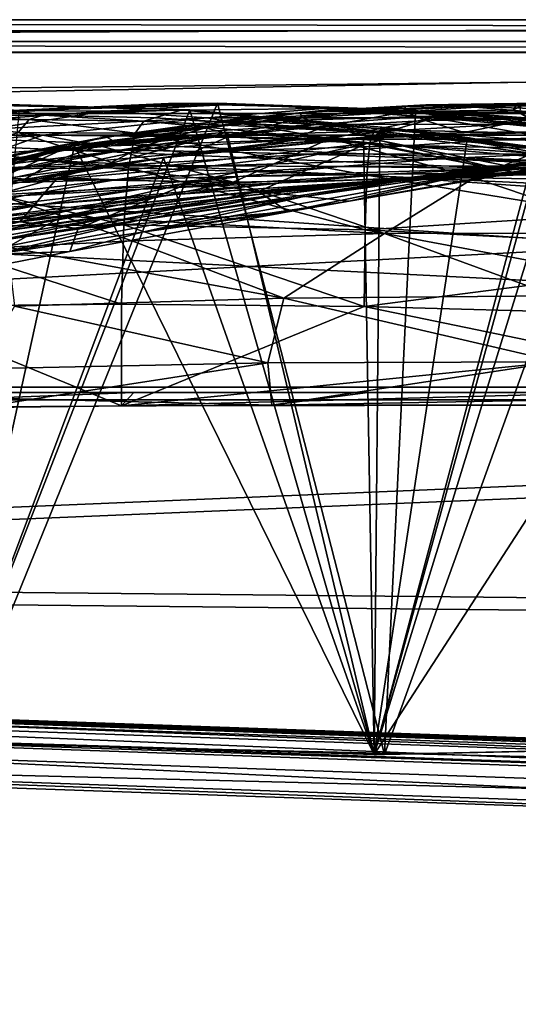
# Model space of a CAD drawing. Header units: metres. Extents: x 0 to 808, y -804 to 0.
# Tile 77 of 106: x 348 to 417, y -136 to 0. Entities that reach past the tile are written whole.
import ezdxf

# ---------------------------------------------------------------- set-up
doc = ezdxf.new("R2010")
doc.units = ezdxf.units.M

msp = doc.modelspace()

# ---------------------------------------------------------------- linework, layer by layer
at = {"layer": 'top0'}
for points in [[(743.104004, -37.838261, 2063.059814), (745.330872, -34.448139, 2063.059814), (34.402058, -4.519207, 2063.059814)], [(745.330872, -34.448139, 2063.059814), (748.720947, -32.221325, 2063.059814), (34.402058, -4.519207, 2063.059814)], [(34.402058, -4.519207, 2063.059814), (748.720947, -32.221325, 2063.059814), (788.402039, -4.519207, 2063.059814)], [(34.402058, -4.519207, 2063.059814), (64.544334, -51.518902, 2063.059814), (737.401917, -51.518902, 2063.059814)], [(743.104004, -37.838261, 2063.059814), (34.402058, -4.519207, 2063.059814), (737.401917, -51.518902, 2063.059814)], [(788.402039, -4.519207, 163.059708), (748.720947, -32.221325, 163.059708), (34.402058, -4.519207, 163.059708)], [(748.720947, -32.221325, 163.059708), (745.330872, -34.448139, 163.059708), (34.402058, -4.519207, 163.059708)], [(34.402058, -4.519207, 163.059708), (745.330872, -34.448139, 163.059708), (743.104004, -37.838261, 163.059708)], [(34.402058, -4.519207, 163.059708), (743.104004, -37.838261, 163.059708), (737.401917, -51.518902, 163.059708)], [(737.401917, -51.518902, 163.059708), (64.544334, -51.518902, 163.059708), (34.402058, -4.519207, 163.059708)], [(788.402039, -4.519207, 163.059708), (34.402058, -4.519207, 163.059708), (788.402039, -4.519207, 173.920044)], [(34.402058, -4.519207, 163.059708), (34.402058, -4.519207, 2063.059814), (788.402039, -4.519207, 173.920044)], [(788.402039, -4.519207, 173.920044), (34.402058, -4.519207, 2063.059814), (788.402039, -4.519207, 2051.920166)], [(34.402058, -4.519207, 2063.059814), (788.402039, -4.519207, 2063.059814), (788.402039, -4.519207, 2051.920166)], [(371.518127, -12.454998, 1608.189087), (341.645599, -11.577453, 1611.000122), (332.937073, -11.590517, 1608.211792)], [(337.510895, -99.686302, 1605.904907), (371.518127, -12.454998, 1608.189087), (332.937073, -11.590517, 1608.211792)], [(335.836884, -13.259575, 1717.66394), (341.645599, -11.577453, 1611.000122), (351.248566, -13.199963, 1717.807373)], [(398.448761, -101.513016, 620.164551), (339.418243, -99.792473, 620.119507), (375.359558, -11.520406, 617.807983)], [(339.418243, -99.792473, 620.119507), (347.96756, -12.499131, 617.833618), (375.359558, -11.520406, 617.807983)], [(368.578613, -11.55794, 614.797363), (340.813202, -13.09072, 614.894409), (348.655853, -12.537746, 562.615112)], [(347.96756, -12.499131, 617.833618), (340.813202, -13.09072, 614.894409), (368.578613, -11.55794, 614.797363)], [(341.645599, -11.577453, 1611.000122), (370.485138, -12.433165, 1611.014282), (351.248566, -13.199963, 1717.807373)], [(370.485138, -12.433165, 1611.014282), (341.645599, -11.577453, 1611.000122), (371.518127, -12.454998, 1608.189087)], [(375.359558, -11.520406, 617.807983), (347.96756, -12.499131, 617.833618), (368.578613, -11.55794, 614.797363)], [(368.578613, -11.55794, 614.797363), (348.655853, -12.537746, 562.615112), (377.648407, -11.650246, 562.581543)], [(377.648407, -11.650246, 562.581543), (348.655853, -12.537746, 562.615112), (359.760559, -12.652459, 509.307831)], [(359.760559, -12.652459, 509.307831), (389.929382, -12.282374, 509.239197), (377.648407, -11.650246, 562.581543)], [(375.359558, -11.520406, 617.807983), (368.578613, -11.55794, 614.797363), (398.554962, -12.353572, 614.80658)], [(398.554962, -12.353572, 614.80658), (368.578613, -11.55794, 614.797363), (377.648407, -11.650246, 562.581543)], [(402.744141, -12.687592, 617.838562), (375.359558, -11.520406, 617.807983), (398.554962, -12.353572, 614.80658)], [(375.359558, -11.520406, 617.807983), (402.744141, -12.687592, 617.838562), (398.448761, -101.513016, 620.164551)], [(389.929382, -12.282374, 509.239197), (408.596741, -12.879832, 562.68634), (377.648407, -11.650246, 562.581543)], [(377.648407, -11.650246, 562.581543), (408.596741, -12.879832, 562.68634), (398.554962, -12.353572, 614.80658)], [(389.325653, -12.607658, 895.702209), (386.751495, -12.882191, 838.363281), (404.168732, -11.74542, 895.662537)], [(404.168732, -11.74542, 895.662537), (386.751495, -12.882191, 838.363281), (401.319061, -11.990452, 838.314758)], [(386.751495, -12.882191, 838.363281), (387.117096, -13.578772, 780.316284), (401.319061, -11.990452, 838.314758)], [(401.319061, -11.990452, 838.314758), (387.117096, -13.578772, 780.316284), (401.306396, -12.722794, 780.268066)], [(409.896881, -11.992947, 952.533508), (389.325653, -12.607658, 895.702209), (404.168732, -11.74542, 895.662537)], [(394.88147, -12.760496, 952.559692), (389.325653, -12.607658, 895.702209), (409.896881, -11.992947, 952.533508)], [(418.585693, -12.74689, 1009.129333), (394.88147, -12.760496, 952.559692), (409.896881, -11.992947, 952.533508)], [(416.288239, -12.455976, 780.196472), (416.733551, -11.727466, 838.24292), (401.306396, -12.722794, 780.268066)], [(416.733551, -11.727466, 838.24292), (401.319061, -11.990452, 838.314758), (401.306396, -12.722794, 780.268066)], [(416.733551, -11.727466, 838.24292), (419.867828, -11.52635, 895.604187), (401.319061, -11.990452, 838.314758)], [(419.867828, -11.52635, 895.604187), (404.168732, -11.74542, 895.662537), (401.319061, -11.990452, 838.314758)], [(419.867828, -11.52635, 895.604187), (425.73175, -11.857764, 952.495422), (404.168732, -11.74542, 895.662537)], [(425.73175, -11.857764, 952.495422), (409.896881, -11.992947, 952.533508), (404.168732, -11.74542, 895.662537)], [(425.73175, -11.857764, 952.495422), (434.406158, -12.735279, 1009.112), (409.896881, -11.992947, 952.533508)], [(434.406158, -12.735279, 1009.112), (418.585693, -12.74689, 1009.129333), (409.896881, -11.992947, 952.533508)], [(417.336792, -11.92251, 818.808533), (416.733551, -11.727466, 838.24292), (416.288239, -12.455976, 780.196472)], [(417.179352, -12.79586, 761.850342), (417.336792, -11.92251, 818.808533), (416.288239, -12.455976, 780.196472)], [(420.154541, -11.558647, 875.126953), (419.867828, -11.52635, 895.604187), (416.733551, -11.727466, 838.24292)], [(417.336792, -11.92251, 818.808533), (420.154541, -11.558647, 875.126953), (416.733551, -11.727466, 838.24292)], [(340.813202, -13.09072, 614.894409), (321.34256, -15.217979, 562.786987), (348.655853, -12.537746, 562.615112)], [(348.655853, -12.537746, 562.615112), (321.34256, -15.217979, 562.786987), (331.124786, -14.685354, 509.626068)], [(348.655853, -12.537746, 562.615112), (331.124786, -14.685354, 509.626068), (359.760559, -12.652459, 509.307831)], [(359.760559, -12.652459, 509.307831), (331.124786, -14.685354, 509.626068), (343.789246, -15.107247, 457.192108)], [(349.326538, -13.792759, 1772.519653), (333.514496, -13.960463, 1772.302612), (335.836884, -13.259575, 1717.66394)], [(335.836884, -13.259575, 1717.66394), (351.248566, -13.199963, 1717.807373), (349.326538, -13.792759, 1772.519653)], [(337.510895, -99.686302, 1605.904907), (397.016052, -101.507111, 1605.857178), (371.518127, -12.454998, 1608.189087)], [(343.789246, -15.107247, 457.192108), (373.864655, -13.564385, 456.759827), (359.760559, -12.652459, 509.307831)], [(351.189758, -15.955181, 431.28775), (373.864655, -13.564385, 456.759827), (343.789246, -15.107247, 457.192108)], [(351.248566, -13.199963, 1717.807373), (365.169403, -14.011179, 1772.66394), (349.326538, -13.792759, 1772.519653)], [(390.917877, -16.398525, 405.125092), (373.864655, -13.564385, 456.759827), (351.189758, -15.955181, 431.28775)], [(370.485138, -12.433165, 1611.014282), (366.677582, -13.537316, 1717.900269), (351.248566, -13.199963, 1717.807373)], [(351.248566, -13.199963, 1717.807373), (366.677582, -13.537316, 1717.900269), (365.169403, -14.011179, 1772.66394)], [(373.864655, -13.564385, 456.759827), (389.929382, -12.282374, 509.239197), (359.760559, -12.652459, 509.307831)], [(359.975159, -16.198446, 838.390564), (386.751495, -12.882191, 838.363281), (375.294739, -14.020151, 895.723267)], [(386.751495, -12.882191, 838.363281), (359.975159, -16.198446, 838.390564), (373.678314, -14.940317, 780.341187)], [(366.677582, -13.537316, 1717.900269), (396.915192, -15.602613, 1772.733154), (365.169403, -14.011179, 1772.66394)], [(366.677582, -13.537316, 1717.900269), (370.485138, -12.433165, 1611.014282), (397.548737, -15.397907, 1717.933838)], [(396.915192, -15.602613, 1772.733154), (366.677582, -13.537316, 1717.900269), (397.548737, -15.397907, 1717.933838)], [(370.485138, -12.433165, 1611.014282), (399.146729, -14.931726, 1610.943604), (397.548737, -15.397907, 1717.933838)], [(399.146729, -14.931726, 1610.943604), (370.485138, -12.433165, 1611.014282), (409.918823, -16.291275, 1608.088501)], [(409.918823, -16.291275, 1608.088501), (370.485138, -12.433165, 1611.014282), (371.518127, -12.454998, 1608.189087)], [(397.016052, -101.507111, 1605.857178), (409.918823, -16.291275, 1608.088501), (371.518127, -12.454998, 1608.189087)], [(387.117096, -13.578772, 780.316284), (386.751495, -12.882191, 838.363281), (373.678314, -14.940317, 780.341187)], [(373.678314, -14.940317, 780.341187), (377.373718, -15.91173, 721.337219), (387.117096, -13.578772, 780.316284)], [(405.169281, -13.566189, 456.6586), (389.929382, -12.282374, 509.239197), (373.864655, -13.564385, 456.759827)], [(405.169281, -13.566189, 456.6586), (373.864655, -13.564385, 456.759827), (390.917877, -16.398525, 405.125092)], [(375.294739, -14.020151, 895.723267), (389.325653, -12.607658, 895.702209), (394.88147, -12.760496, 952.559692)], [(375.294739, -14.020151, 895.723267), (386.751495, -12.882191, 838.363281), (389.325653, -12.607658, 895.702209)], [(380.643799, -14.072236, 952.574036), (375.294739, -14.020151, 895.723267), (394.88147, -12.760496, 952.559692)], [(377.373718, -15.91173, 721.337219), (390.427368, -14.701887, 721.319885), (387.117096, -13.578772, 780.316284)], [(380.643799, -14.072236, 952.574036), (394.88147, -12.760496, 952.559692), (403.502014, -13.354754, 1009.141663)], [(389.117279, -14.4817, 1009.148804), (380.643799, -14.072236, 952.574036), (403.502014, -13.354754, 1009.141663)], [(387.117096, -13.578772, 780.316284), (390.427368, -14.701887, 721.319885), (401.306396, -12.722794, 780.268066)], [(403.502014, -13.354754, 1009.141663), (415.303497, -14.411329, 1065.6521), (389.117279, -14.4817, 1009.148804)], [(421.715179, -13.823624, 509.420135), (389.929382, -12.282374, 509.239197), (405.169281, -13.566189, 456.6586)], [(421.715179, -13.823624, 509.420135), (408.596741, -12.879832, 562.68634), (389.929382, -12.282374, 509.239197)], [(401.306396, -12.722794, 780.268066), (390.427368, -14.701887, 721.319885), (404.135681, -13.94687, 721.286072)], [(423.31604, -16.69252, 404.999176), (405.169281, -13.566189, 456.6586), (390.917877, -16.398525, 405.125092)], [(403.502014, -13.354754, 1009.141663), (394.88147, -12.760496, 952.559692), (418.585693, -12.74689, 1009.129333)], [(402.744141, -12.687592, 617.838562), (429.388062, -15.90432, 617.922791), (398.448761, -101.513016, 620.164551)], [(408.596741, -12.879832, 562.68634), (429.939453, -15.936707, 614.943726), (398.554962, -12.353572, 614.80658)], [(402.744141, -12.687592, 617.838562), (398.554962, -12.353572, 614.80658), (429.939453, -15.936707, 614.943726)], [(416.288239, -12.455976, 780.196472), (401.306396, -12.722794, 780.268066), (404.135681, -13.94687, 721.286072)], [(429.388062, -15.90432, 617.922791), (402.744141, -12.687592, 617.838562), (429.939453, -15.936707, 614.943726)], [(430.350464, -14.027858, 1065.650024), (403.502014, -13.354754, 1009.141663), (418.585693, -12.74689, 1009.129333)], [(415.303497, -14.411329, 1065.6521), (403.502014, -13.354754, 1009.141663), (430.350464, -14.027858, 1065.650024)], [(418.536804, -13.716209, 721.235718), (416.288239, -12.455976, 780.196472), (404.135681, -13.94687, 721.286072)], [(437.594391, -15.285351, 456.888458), (405.169281, -13.566189, 456.6586), (423.31604, -16.69252, 404.999176)], [(437.594391, -15.285351, 456.888458), (421.715179, -13.823624, 509.420135), (405.169281, -13.566189, 456.6586)], [(440.821472, -16.60578, 562.686707), (408.596741, -12.879832, 562.68634), (421.715179, -13.823624, 509.420135)], [(440.821472, -16.60578, 562.686707), (429.939453, -15.936707, 614.943726), (408.596741, -12.879832, 562.68634)], [(417.179352, -12.79586, 761.850342), (416.288239, -12.455976, 780.196472), (418.536804, -13.716209, 721.235718)], [(347.776367, -15.569982, 1827.190186), (333.514496, -13.960463, 1772.302612), (349.326538, -13.792759, 1772.519653)], [(363.956421, -15.688101, 1827.387939), (347.776367, -15.569982, 1827.190186), (349.326538, -13.792759, 1772.519653)], [(349.326538, -13.792759, 1772.519653), (365.169403, -14.011179, 1772.66394), (363.956421, -15.688101, 1827.387939)], [(362.025665, -15.902235, 895.725647), (359.975159, -16.198446, 838.390564), (375.294739, -14.020151, 895.723267)], [(359.975159, -16.198446, 838.390564), (360.942535, -16.734985, 780.342651), (373.678314, -14.940317, 780.341187)], [(360.942535, -16.734985, 780.342651), (364.932373, -17.516373, 721.338074), (373.678314, -14.940317, 780.341187)], [(362.025665, -15.902235, 895.725647), (375.294739, -14.020151, 895.723267), (380.643799, -14.072236, 952.574036)], [(367.135895, -15.851706, 952.576538), (362.025665, -15.902235, 895.725647), (380.643799, -14.072236, 952.574036)], [(363.956421, -15.688101, 1827.387939), (365.169403, -14.011179, 1772.66394), (396.407837, -17.018021, 1827.502563)], [(364.932373, -17.516373, 721.338074), (377.373718, -15.91173, 721.337219), (373.678314, -14.940317, 780.341187)], [(365.169403, -14.011179, 1772.66394), (396.915192, -15.602613, 1772.733154), (396.407837, -17.018021, 1827.502563)], [(367.135895, -15.851706, 952.576538), (380.643799, -14.072236, 952.574036), (389.117279, -14.4817, 1009.148804)], [(375.38858, -16.061007, 1009.150879), (367.135895, -15.851706, 952.576538), (389.117279, -14.4817, 1009.148804)], [(389.117279, -14.4817, 1009.148804), (400.831665, -15.269579, 1065.653809), (375.38858, -16.061007, 1009.150879)], [(377.373718, -15.91173, 721.337219), (383.726837, -17.170935, 663.859863), (390.427368, -14.701887, 721.319885)], [(383.726837, -17.170935, 663.859863), (396.344513, -16.183268, 663.899475), (390.427368, -14.701887, 721.319885)], [(415.303497, -14.411329, 1065.6521), (400.831665, -15.269579, 1065.653809), (389.117279, -14.4817, 1009.148804)], [(390.427368, -14.701887, 721.319885), (396.344513, -16.183268, 663.899475), (404.135681, -13.94687, 721.286072)], [(404.135681, -13.94687, 721.286072), (396.344513, -16.183268, 663.899475), (409.485199, -15.584117, 663.920166)], [(399.146729, -14.931726, 1610.943604), (428.369568, -18.825037, 1717.76355), (397.548737, -15.397907, 1717.933838)], [(399.146729, -14.931726, 1610.943604), (427.579773, -19.059547, 1610.789307), (428.369568, -18.825037, 1717.76355)], [(427.579773, -19.059547, 1610.789307), (399.146729, -14.931726, 1610.943604), (447.916077, -23.081976, 1607.910889)], [(447.916077, -23.081976, 1607.910889), (399.146729, -14.931726, 1610.943604), (409.918823, -16.291275, 1608.088501)], [(400.831665, -15.269579, 1065.653809), (415.303497, -14.411329, 1065.6521), (430.473358, -15.965605, 1122.301147)], [(404.135681, -13.94687, 721.286072), (409.485199, -15.584117, 663.920166), (418.536804, -13.716209, 721.235718)], [(409.485199, -15.584117, 663.920166), (423.225983, -15.423938, 663.919556), (418.536804, -13.716209, 721.235718)], [(436.806793, -17.329136, 1511.832886), (464.836334, -13.714565, 1561.91748), (411.924011, -20.912622, 1511.640137)], [(464.836334, -13.714565, 1561.91748), (437.305573, -17.277678, 1561.998047), (411.924011, -20.912622, 1511.640137)], [(445.376892, -15.870751, 1122.300659), (415.303497, -14.411329, 1065.6521), (430.350464, -14.027858, 1065.650024)], [(430.473358, -15.965605, 1122.301147), (415.303497, -14.411329, 1065.6521), (445.376892, -15.870751, 1122.300659)], [(363.039734, -20.449392, 1881.945313), (330.201111, -20.694532, 1881.330322), (347.776367, -15.569982, 1827.190186)], [(349.464508, -18.177799, 895.709351), (335.991241, -21.054705, 838.324768), (359.975159, -16.198446, 838.390564)], [(359.975159, -16.198446, 838.390564), (335.991241, -21.054705, 838.324768), (348.858917, -18.895727, 780.320801)], [(336.211761, -17.153196, 431.658691), (351.189758, -15.955181, 431.28775), (343.789246, -15.107247, 457.192108)], [(343.855011, -18.54491, 406.015778), (351.189758, -15.955181, 431.28775), (336.211761, -17.153196, 431.658691)], [(359.290192, -17.489773, 405.625305), (351.189758, -15.955181, 431.28775), (343.855011, -18.54491, 406.015778)], [(353.22226, -21.8262, 1518.983765), (375.064789, -15.95679, 1561.944458), (343.931091, -22.484701, 1518.765625)], [(375.064789, -15.95679, 1561.944458), (354.193329, -17.793518, 1562.034302), (343.931091, -22.484701, 1518.765625)], [(363.956421, -15.688101, 1827.387939), (363.039734, -20.449392, 1881.945313), (347.776367, -15.569982, 1827.190186)], [(359.975159, -16.198446, 838.390564), (348.858917, -18.895727, 780.320801), (360.942535, -16.734985, 780.342651)], [(354.306458, -18.026882, 952.567139), (349.464508, -18.177799, 895.709351), (367.135895, -15.851706, 952.576538)], [(349.464508, -18.177799, 895.709351), (362.025665, -15.902235, 895.725647), (367.135895, -15.851706, 952.576538)], [(362.025665, -15.902235, 895.725647), (349.464508, -18.177799, 895.709351), (359.975159, -16.198446, 838.390564)], [(359.290192, -17.489773, 405.625305), (390.917877, -16.398525, 405.125092), (351.189758, -15.955181, 431.28775)], [(396.006256, -17.099455, 1561.972656), (375.064789, -15.95679, 1561.944458), (353.22226, -21.8262, 1518.983765)], [(355.589874, -17.367258, 1564.958008), (354.193329, -17.793518, 1562.034302), (375.064789, -15.95679, 1561.944458)], [(354.306458, -18.026882, 952.567139), (367.135895, -15.851706, 952.576538), (375.38858, -16.061007, 1009.150879)], [(362.269867, -18.030481, 1009.147888), (354.306458, -18.026882, 952.567139), (375.38858, -16.061007, 1009.150879)], [(376.663666, -15.532643, 1564.910034), (397.027893, -101.507164, 1567.161255), (355.589874, -17.367258, 1564.958008)], [(376.663666, -15.532643, 1564.910034), (355.589874, -17.367258, 1564.958008), (375.064789, -15.95679, 1561.944458)], [(375.38858, -16.061007, 1009.150879), (386.899445, -16.551174, 1065.654785), (362.269867, -18.030481, 1009.147888)], [(363.039734, -20.449392, 1881.945313), (363.956421, -15.688101, 1827.387939), (396.027191, -21.486528, 1882.114014)], [(396.027191, -21.486528, 1882.114014), (363.956421, -15.688101, 1827.387939), (396.407837, -17.018021, 1827.502563)], [(364.932373, -17.516373, 721.338074), (371.553223, -18.509378, 663.803223), (377.373718, -15.91173, 721.337219)], [(371.553223, -18.509378, 663.803223), (383.726837, -17.170935, 663.859863), (377.373718, -15.91173, 721.337219)], [(376.663666, -15.532643, 1564.910034), (375.064789, -15.95679, 1561.944458), (396.006256, -17.099455, 1561.972656)], [(400.831665, -15.269579, 1065.653809), (386.899445, -16.551174, 1065.654785), (375.38858, -16.061007, 1009.150879)], [(397.027893, -101.507164, 1567.161255), (376.663666, -15.532643, 1564.910034), (397.784119, -16.710913, 1564.940796)], [(397.784119, -16.710913, 1564.940796), (376.663666, -15.532643, 1564.910034), (396.006256, -17.099455, 1561.972656)], [(383.726837, -17.170935, 663.859863), (395.5383, -16.345406, 660.885803), (396.344513, -16.183268, 663.899475)], [(386.899445, -16.551174, 1065.654785), (400.831665, -15.269579, 1065.653809), (415.974518, -16.471502, 1122.30127)], [(395.5383, -16.345406, 660.885803), (420.748627, -15.519427, 660.90741), (396.344513, -16.183268, 663.899475)], [(397.016022, -101.507111, 658.655762), (420.748627, -15.519427, 660.90741), (395.5383, -16.345406, 660.885803)], [(396.344513, -16.183268, 663.899475), (420.748627, -15.519427, 660.90741), (409.485199, -15.584117, 663.920166)], [(396.915192, -15.602613, 1772.733154), (428.939758, -19.795883, 1827.241333), (396.407837, -17.018021, 1827.502563)], [(428.686554, -18.721035, 1772.509033), (396.915192, -15.602613, 1772.733154), (397.548737, -15.397907, 1717.933838)], [(396.915192, -15.602613, 1772.733154), (428.686554, -18.721035, 1772.509033), (428.939758, -19.795883, 1827.241333)], [(420.748627, -15.519427, 660.90741), (397.016022, -101.507111, 658.655762), (423.557068, -15.525632, 660.907227)], [(397.016022, -101.507111, 658.655762), (456.535095, -100.250816, 658.68866), (423.557068, -15.525632, 660.907227)], [(409.918823, -16.291275, 1608.088501), (397.016052, -101.507111, 1605.857178), (447.916077, -23.081976, 1607.910889)], [(397.548737, -15.397907, 1717.933838), (428.369568, -18.825037, 1717.76355), (428.686554, -18.721035, 1772.509033)], [(398.448761, -101.513016, 620.164551), (429.388062, -15.90432, 617.922791), (457.489197, -100.205589, 620.13031)], [(415.974518, -16.471502, 1122.30127), (400.831665, -15.269579, 1065.653809), (430.473358, -15.965605, 1122.301147)], [(409.470978, -20.834852, 1457.984009), (461.619537, -15.275234, 1512.004272), (436.806793, -17.329136, 1511.832886)], [(431.820496, -18.504261, 1458.24292), (461.619537, -15.275234, 1512.004272), (409.470978, -20.834852, 1457.984009)], [(420.748627, -15.519427, 660.90741), (423.225983, -15.423938, 663.919556), (409.485199, -15.584117, 663.920166)], [(430.473358, -15.965605, 1122.301147), (449.183838, -18.051569, 1179.180542), (415.974518, -16.471502, 1122.30127)], [(355.589874, -17.367258, 1564.958008), (337.526672, -99.687195, 1567.113647), (334.992096, -22.182774, 1565.084106)], [(355.589874, -17.367258, 1564.958008), (334.992096, -22.182774, 1565.084106), (354.193329, -17.793518, 1562.034302)], [(397.027893, -101.507164, 1567.161255), (337.526672, -99.687195, 1567.113647), (355.589874, -17.367258, 1564.958008)], [(377.546997, -22.443432, 355.114563), (359.290192, -17.489773, 405.625305), (343.855011, -18.54491, 406.015778)], [(348.858917, -18.895727, 780.320801), (353.058258, -19.46191, 721.322388), (360.942535, -16.734985, 780.342651)], [(360.942535, -16.734985, 780.342651), (353.058258, -19.46191, 721.322388), (364.932373, -17.516373, 721.338074)], [(353.058258, -19.46191, 721.322388), (359.878571, -20.152, 663.731873), (364.932373, -17.516373, 721.338074)], [(371.80658, -22.460718, 1519.420044), (396.006256, -17.099455, 1561.972656), (353.22226, -21.8262, 1518.983765)], [(390.917877, -16.398525, 405.125092), (359.290192, -17.489773, 405.625305), (377.546997, -22.443432, 355.114563)], [(359.878571, -20.152, 663.731873), (371.553223, -18.509378, 663.803223), (364.932373, -17.516373, 721.338074)], [(386.899445, -16.551174, 1065.654785), (373.469025, -18.209492, 1065.655396), (362.269867, -18.030481, 1009.147888)], [(367.867523, -19.097067, 660.813721), (395.5383, -16.345406, 660.885803), (371.553223, -18.509378, 663.803223)], [(367.867523, -19.097067, 660.813721), (397.016022, -101.507111, 658.655762), (395.5383, -16.345406, 660.885803)], [(395.5383, -16.345406, 660.885803), (383.726837, -17.170935, 663.859863), (371.553223, -18.509378, 663.803223)], [(396.006256, -17.099455, 1561.972656), (371.80658, -22.460718, 1519.420044), (381.008087, -23.747101, 1519.638184)], [(373.469025, -18.209492, 1065.655396), (386.899445, -16.551174, 1065.654785), (401.85495, -17.35783, 1122.301025)], [(388.087646, -18.599287, 1122.300415), (373.469025, -18.209492, 1065.655396), (401.85495, -17.35783, 1122.301025)], [(410.831665, -21.854267, 354.61145), (390.917877, -16.398525, 405.125092), (377.546997, -22.443432, 355.114563)], [(416.570923, -21.173973, 1562.117554), (396.006256, -17.099455, 1561.972656), (381.008087, -23.747101, 1519.638184)], [(401.85495, -17.35783, 1122.301025), (386.899445, -16.551174, 1065.654785), (415.974518, -16.471502, 1122.30127)], [(387.095276, -24.453058, 1457.692871), (409.470978, -20.834852, 1457.984009), (436.806793, -17.329136, 1511.832886)], [(436.806793, -17.329136, 1511.832886), (411.924011, -20.912622, 1511.640137), (387.095276, -24.453058, 1457.692871)], [(401.85495, -17.35783, 1122.301025), (420.426483, -18.515184, 1179.183228), (388.087646, -18.599287, 1122.300415)], [(423.31604, -16.69252, 404.999176), (390.917877, -16.398525, 405.125092), (410.831665, -21.854267, 354.61145)], [(411.924011, -20.912622, 1511.640137), (437.305573, -17.277678, 1561.998047), (393.549744, -25.071135, 1525.593872)], [(437.305573, -17.277678, 1561.998047), (416.570923, -21.173973, 1562.117554), (393.549744, -25.071135, 1525.593872)], [(397.784119, -16.710913, 1564.940796), (396.006256, -17.099455, 1561.972656), (416.570923, -21.173973, 1562.117554)], [(429.128937, -23.79738, 1881.834229), (396.027191, -21.486528, 1882.114014), (396.407837, -17.018021, 1827.502563)], [(396.407837, -17.018021, 1827.502563), (428.939758, -19.795883, 1827.241333), (429.128937, -23.79738, 1881.834229)], [(418.525024, -20.846918, 1565.049072), (397.027893, -101.507164, 1567.161255), (397.784119, -16.710913, 1564.940796)], [(418.525024, -20.846918, 1565.049072), (397.784119, -16.710913, 1564.940796), (416.570923, -21.173973, 1562.117554)], [(415.974518, -16.471502, 1122.30127), (434.718384, -18.121681, 1179.18457), (401.85495, -17.35783, 1122.301025)], [(434.718384, -18.121681, 1179.18457), (420.426483, -18.515184, 1179.183228), (401.85495, -17.35783, 1122.301025)], [(431.820496, -18.504261, 1458.24292), (404.684265, -21.463589, 1403.576782), (453.911224, -17.423899, 1458.469604)], [(404.684265, -21.463589, 1403.576782), (424.615662, -19.92218, 1403.821655), (453.911224, -17.423899, 1458.469604)], [(444.278015, -22.424149, 354.476257), (423.31604, -16.69252, 404.999176), (410.831665, -21.854267, 354.61145)], [(449.183838, -18.051569, 1179.180542), (434.718384, -18.121681, 1179.18457), (415.974518, -16.471502, 1122.30127)], [(418.525024, -20.846918, 1565.049072), (416.570923, -21.173973, 1562.117554), (437.305573, -17.277678, 1561.998047)], [(354.193329, -17.793518, 1562.034302), (316.608215, -28.308121, 1518.111328), (334.701385, -23.789267, 1518.547607)], [(354.193329, -17.793518, 1562.034302), (333.79837, -22.580969, 1562.240112), (316.608215, -28.308121, 1518.111328)], [(334.992096, -22.182774, 1565.084106), (333.79837, -22.580969, 1562.240112), (354.193329, -17.793518, 1562.034302)], [(343.931091, -22.484701, 1518.765625), (354.193329, -17.793518, 1562.034302), (334.701385, -23.789267, 1518.547607)], [(349.464508, -18.177799, 895.709351), (337.553436, -20.77619, 895.674438), (335.991241, -21.054705, 838.324768)], [(335.991241, -21.054705, 838.324768), (337.373291, -21.3613, 780.275574), (348.858917, -18.895727, 780.320801)], [(343.855011, -18.54491, 406.015778), (336.506592, -21.789408, 381.116577), (377.546997, -22.443432, 355.114563)], [(348.858917, -18.895727, 780.320801), (337.373291, -21.3613, 780.275574), (341.703674, -21.700401, 721.290283)], [(342.100403, -20.530994, 952.545898), (337.553436, -20.77619, 895.674438), (354.306458, -18.026882, 952.567139)], [(337.553436, -20.77619, 895.674438), (349.464508, -18.177799, 895.709351), (354.306458, -18.026882, 952.567139)], [(341.703674, -21.700401, 721.290283), (353.058258, -19.46191, 721.322388), (348.858917, -18.895727, 780.320801)], [(342.100403, -20.530994, 952.545898), (354.306458, -18.026882, 952.567139), (362.269867, -18.030481, 1009.147888)], [(349.712097, -20.332975, 1009.139709), (342.100403, -20.530994, 952.545898), (362.269867, -18.030481, 1009.147888)], [(362.269867, -18.030481, 1009.147888), (373.469025, -18.209492, 1065.655396), (349.712097, -20.332975, 1009.139709)], [(373.469025, -18.209492, 1065.655396), (360.500244, -20.202732, 1065.655396), (349.712097, -20.332975, 1009.139709)], [(367.867523, -19.097067, 660.813721), (371.553223, -18.509378, 663.803223), (359.878571, -20.152, 663.731873)], [(360.500244, -20.202732, 1065.655396), (373.469025, -18.209492, 1065.655396), (388.087646, -18.599287, 1122.300415)], [(374.644653, -20.17515, 1122.299561), (360.500244, -20.202732, 1065.655396), (388.087646, -18.599287, 1122.300415)], [(388.087646, -18.599287, 1122.300415), (406.294769, -19.233835, 1179.17627), (374.644653, -20.17515, 1122.299561)], [(409.470978, -20.834852, 1457.984009), (384.59201, -24.04295, 1403.297119), (431.820496, -18.504261, 1458.24292)], [(384.59201, -24.04295, 1403.297119), (404.684265, -21.463589, 1403.576782), (431.820496, -18.504261, 1458.24292)], [(420.426483, -18.515184, 1179.183228), (406.294769, -19.233835, 1179.17627), (388.087646, -18.599287, 1122.300415)], [(406.294769, -19.233835, 1179.17627), (420.426483, -18.515184, 1179.183228), (442.718628, -20.047804, 1236.099121)], [(337.662628, -22.91737, 1009.126465), (330.458527, -23.303785, 952.512756), (349.712097, -20.332975, 1009.139709)], [(330.458527, -23.303785, 952.512756), (342.100403, -20.530994, 952.545898), (349.712097, -20.332975, 1009.139709)], [(340.512756, -23.753292, 660.691772), (337.510864, -99.686302, 658.70343), (367.867523, -19.097067, 660.813721)], [(337.510864, -99.686302, 658.70343), (397.016022, -101.507111, 658.655762), (367.867523, -19.097067, 660.813721)], [(349.712097, -20.332975, 1009.139709), (360.500244, -20.202732, 1065.655396), (337.662628, -22.91737, 1009.126465)], [(360.500244, -20.202732, 1065.655396), (347.950836, -22.494465, 1065.654785), (337.662628, -22.91737, 1009.126465)], [(340.512756, -23.753292, 660.691772), (367.867523, -19.097067, 660.813721), (348.666351, -22.06394, 663.647583)], [(341.703674, -21.700401, 721.290283), (348.666351, -22.06394, 663.647583), (353.058258, -19.46191, 721.322388)], [(361.497437, -22.069218, 1122.298218), (347.950836, -22.494465, 1065.654785), (374.644653, -20.17515, 1122.299561)], [(347.950836, -22.494465, 1065.654785), (360.500244, -20.202732, 1065.655396), (374.644653, -20.17515, 1122.299561)], [(348.666351, -22.06394, 663.647583), (367.867523, -19.097067, 660.813721), (359.878571, -20.152, 663.731873)], [(348.666351, -22.06394, 663.647583), (359.878571, -20.152, 663.731873), (353.058258, -19.46191, 721.322388)], [(374.644653, -20.17515, 1122.299561), (392.310577, -20.28372, 1179.163696), (361.497437, -22.069218, 1122.298218)], [(392.310577, -20.28372, 1179.163696), (378.462708, -21.674414, 1179.145752), (361.497437, -22.069218, 1122.298218)], [(406.294769, -19.233835, 1179.17627), (392.310577, -20.28372, 1179.163696), (374.644653, -20.17515, 1122.299561)], [(378.462708, -21.674414, 1179.145752), (392.310577, -20.28372, 1179.163696), (413.598755, -20.552483, 1236.052734)], [(398.29184, -22.222027, 1348.372314), (424.615662, -19.92218, 1403.821655), (380.315826, -24.173979, 1348.152954)], [(424.615662, -19.92218, 1403.821655), (404.684265, -21.463589, 1403.576782), (380.315826, -24.173979, 1348.152954)], [(392.310577, -20.28372, 1179.163696), (406.294769, -19.233835, 1179.17627), (428.193451, -20.137524, 1236.082886)], [(413.598755, -20.552483, 1236.052734), (392.310577, -20.28372, 1179.163696), (428.193451, -20.137524, 1236.082886)], [(416.075958, -21.069534, 1348.560547), (444.217529, -19.355036, 1404.03186), (398.29184, -22.222027, 1348.372314)], [(444.217529, -19.355036, 1404.03186), (424.615662, -19.92218, 1403.821655), (398.29184, -22.222027, 1348.372314)], [(428.193451, -20.137524, 1236.082886), (406.294769, -19.233835, 1179.17627), (442.718628, -20.047804, 1236.099121)], [(413.598755, -20.552483, 1236.052734), (428.193451, -20.137524, 1236.082886), (453.850464, -21.327812, 1292.775269)], [(463.331604, -19.667585, 1404.207275), (444.217529, -19.355036, 1404.03186), (416.075958, -21.069534, 1348.560547)], [(433.558228, -20.647058, 1348.717896), (463.331604, -19.667585, 1404.207275), (416.075958, -21.069534, 1348.560547)], [(362.420166, -28.317274, 1936.170898), (329.212769, -28.625902, 1935.435791), (330.201111, -20.694532, 1881.330322)], [(363.039734, -20.449392, 1881.945313), (362.420166, -28.317274, 1936.170898), (330.201111, -20.694532, 1881.330322)], [(337.845367, -24.223633, 663.551453), (348.666351, -22.06394, 663.647583), (341.703674, -21.700401, 721.290283)], [(361.497437, -22.069218, 1122.298218), (378.462708, -21.674414, 1179.145752), (348.617188, -24.269331, 1122.296509)], [(378.462708, -21.674414, 1179.145752), (364.742096, -23.417582, 1179.122314), (348.617188, -24.269331, 1122.296509)], [(380.315826, -24.173979, 1348.152954), (404.684265, -21.463589, 1403.576782), (362.265778, -26.972757, 1347.90271)], [(404.684265, -21.463589, 1403.576782), (384.59201, -24.04295, 1403.297119), (362.265778, -26.972757, 1347.90271)], [(362.420166, -28.317274, 1936.170898), (363.039734, -20.449392, 1881.945313), (395.77359, -29.019733, 1936.401733)], [(395.77359, -29.019733, 1936.401733), (363.039734, -20.449392, 1881.945313), (396.027191, -21.486528, 1882.114014)], [(364.513367, -27.690105, 1402.98291), (409.470978, -20.834852, 1457.984009), (387.095276, -24.453058, 1457.692871)], [(384.59201, -24.04295, 1403.297119), (409.470978, -20.834852, 1457.984009), (364.513367, -27.690105, 1402.98291)], [(384.24469, -22.521439, 1235.950317), (364.742096, -23.417582, 1179.122314), (398.944244, -21.333569, 1236.008545)], [(364.742096, -23.417582, 1179.122314), (378.462708, -21.674414, 1179.145752), (398.944244, -21.333569, 1236.008545)], [(411.924011, -20.912622, 1511.640137), (364.926331, -29.351326, 1457.369507), (387.095276, -24.453058, 1457.692871)], [(387.268097, -26.01474, 1511.426025), (364.926331, -29.351326, 1457.369507), (411.924011, -20.912622, 1511.640137)], [(391.166901, -22.668257, 1292.439209), (369.520233, -24.154392, 1235.878174), (407.185516, -21.597239, 1292.558105)], [(369.520233, -24.154392, 1235.878174), (384.24469, -22.521439, 1235.950317), (407.185516, -21.597239, 1292.558105)], [(398.29184, -22.222027, 1348.372314), (375.009277, -24.335777, 1292.296997), (416.075958, -21.069534, 1348.560547)], [(375.009277, -24.335777, 1292.296997), (391.166901, -22.668257, 1292.439209), (416.075958, -21.069534, 1348.560547)], [(398.944244, -21.333569, 1236.008545), (378.462708, -21.674414, 1179.145752), (413.598755, -20.552483, 1236.052734)], [(381.008087, -23.747101, 1519.638184), (393.549744, -25.071135, 1525.593872), (416.570923, -21.173973, 1562.117554)], [(407.185516, -21.597239, 1292.558105), (384.24469, -22.521439, 1235.950317), (423.005188, -21.063517, 1292.653809)], [(384.24469, -22.521439, 1235.950317), (398.944244, -21.333569, 1236.008545), (423.005188, -21.063517, 1292.653809)], [(411.924011, -20.912622, 1511.640137), (393.549744, -25.071135, 1525.593872), (387.268097, -26.01474, 1511.426025)], [(416.075958, -21.069534, 1348.560547), (391.166901, -22.668257, 1292.439209), (433.558228, -20.647058, 1348.717896)], [(391.166901, -22.668257, 1292.439209), (407.185516, -21.597239, 1292.558105), (433.558228, -20.647058, 1348.717896)], [(395.77359, -29.019733, 1936.401733), (396.027191, -21.486528, 1882.114014), (429.199432, -26.897575, 1909.02771)], [(396.027191, -21.486528, 1882.114014), (429.128937, -23.79738, 1881.834229), (429.199432, -26.897575, 1909.02771)], [(456.542999, -100.25045, 1567.128418), (397.027893, -101.507164, 1567.161255), (418.525024, -20.846918, 1565.049072)], [(398.944244, -21.333569, 1236.008545), (413.598755, -20.552483, 1236.052734), (438.574402, -20.998642, 1292.726196)], [(423.005188, -21.063517, 1292.653809), (398.944244, -21.333569, 1236.008545), (438.574402, -20.998642, 1292.726196)], [(433.558228, -20.647058, 1348.717896), (407.185516, -21.597239, 1292.558105), (450.639069, -20.866404, 1348.844116)], [(407.185516, -21.597239, 1292.558105), (423.005188, -21.063517, 1292.653809), (450.639069, -20.866404, 1348.844116)], [(438.574402, -20.998642, 1292.726196), (413.598755, -20.552483, 1236.052734), (453.850464, -21.327812, 1292.775269)], [(331.827881, -27.758911, 1472.950806), (353.22226, -21.8262, 1518.983765), (343.931091, -22.484701, 1518.765625)], [(331.827881, -27.758911, 1472.950806), (348.036316, -27.947353, 1473.652832), (353.22226, -21.8262, 1518.983765)], [(348.617188, -24.269331, 1122.296509), (335.776276, -25.053854, 1065.653687), (361.497437, -22.069218, 1122.298218)], [(335.776276, -25.053854, 1065.653687), (347.950836, -22.494465, 1065.654785), (361.497437, -22.069218, 1122.298218)], [(336.506592, -21.789408, 381.116577), (344.908966, -24.209671, 355.985626), (377.546997, -22.443432, 355.114563)], [(337.845367, -24.223633, 663.551453), (340.512756, -23.753292, 660.691772), (348.666351, -22.06394, 663.647583)], [(377.546997, -22.443432, 355.114563), (344.908966, -24.209671, 355.985626), (353.918152, -27.154297, 331.119781)], [(348.036316, -27.947353, 1473.652832), (371.80658, -22.460718, 1519.420044), (353.22226, -21.8262, 1518.983765)], [(371.80658, -22.460718, 1519.420044), (348.036316, -27.947353, 1473.652832), (356.072693, -28.865408, 1474.003906)], [(369.520233, -24.154392, 1235.878174), (351.14212, -25.525948, 1179.093262), (384.24469, -22.521439, 1235.950317)], [(351.14212, -25.525948, 1179.093262), (364.742096, -23.417582, 1179.122314), (384.24469, -22.521439, 1235.950317)], [(398.473175, -29.539288, 305.797028), (377.546997, -22.443432, 355.114563), (353.918152, -27.154297, 331.119781)], [(375.009277, -24.335777, 1292.296997), (354.796265, -26.266474, 1235.791992), (391.166901, -22.668257, 1292.439209)], [(354.796265, -26.266474, 1235.791992), (369.520233, -24.154392, 1235.878174), (391.166901, -22.668257, 1292.439209)], [(381.008087, -23.747101, 1519.638184), (371.80658, -22.460718, 1519.420044), (356.072693, -28.865408, 1474.003906)], [(380.315826, -24.173979, 1348.152954), (358.779877, -26.647066, 1292.13147), (398.29184, -22.222027, 1348.372314)], [(358.779877, -26.647066, 1292.13147), (375.009277, -24.335777, 1292.296997), (398.29184, -22.222027, 1348.372314)], [(410.831665, -21.854267, 354.61145), (377.546997, -22.443432, 355.114563), (398.473175, -29.539288, 305.797028)], [(397.016052, -101.507111, 1605.857178), (456.535126, -100.250816, 1605.890137), (447.916077, -23.081976, 1607.910889)], [(433.51123, -29.475296, 305.371277), (410.831665, -21.854267, 354.61145), (398.473175, -29.539288, 305.797028)], [(444.278015, -22.424149, 354.476257), (410.831665, -21.854267, 354.61145), (433.51123, -29.475296, 305.371277)], [(348.617188, -24.269331, 1122.296509), (335.975159, -26.767199, 1122.294556), (335.776276, -25.053854, 1065.653687)], [(348.617188, -24.269331, 1122.296509), (364.742096, -23.417582, 1179.122314), (335.975159, -26.767199, 1122.294556)], [(364.742096, -23.417582, 1179.122314), (351.14212, -25.525948, 1179.093262), (335.975159, -26.767199, 1122.294556)], [(353.918152, -27.154297, 331.119781), (344.908966, -24.209671, 355.985626), (337.364807, -28.265697, 331.658051)], [(354.796265, -26.266474, 1235.791992), (337.658752, -28.012222, 1179.058716), (369.520233, -24.154392, 1235.878174)], [(337.658752, -28.012222, 1179.058716), (351.14212, -25.525948, 1179.093262), (369.520233, -24.154392, 1235.878174)], [(358.779877, -26.647066, 1292.13147), (340.102753, -28.885721, 1235.691895), (375.009277, -24.335777, 1292.296997)], [(340.102753, -28.885721, 1235.691895), (354.796265, -26.266474, 1235.791992), (375.009277, -24.335777, 1292.296997)], [(362.265778, -26.972757, 1347.90271), (342.551453, -29.635101, 1291.942627), (380.315826, -24.173979, 1348.152954)], [(342.551453, -29.635101, 1291.942627), (358.779877, -26.647066, 1292.13147), (380.315826, -24.173979, 1348.152954)], [(362.265778, -26.972757, 1347.90271), (384.59201, -24.04295, 1403.297119), (344.263977, -30.641474, 1347.621338)], [(384.59201, -24.04295, 1403.297119), (364.513367, -27.690105, 1402.98291), (344.263977, -30.641474, 1347.621338)], [(344.62323, -32.400627, 1402.633789), (364.513367, -27.690105, 1402.98291), (387.095276, -24.453058, 1457.692871)], [(387.095276, -24.453058, 1457.692871), (364.926331, -29.351326, 1457.369507), (344.62323, -32.400627, 1402.633789)], [(356.072693, -28.865408, 1474.003906), (385.11438, -26.539154, 1511.499878), (381.008087, -23.747101, 1519.638184)], [(385.11438, -26.539154, 1511.499878), (393.549744, -25.071135, 1525.593872), (381.008087, -23.747101, 1519.638184)], [(335.975159, -26.767199, 1122.294556), (351.14212, -25.525948, 1179.093262), (323.542938, -29.558035, 1122.292114)], [(351.14212, -25.525948, 1179.093262), (337.658752, -28.012222, 1179.058716), (323.542938, -29.558035, 1122.292114)], [(393.549744, -25.071135, 1525.593872), (385.11438, -26.539154, 1511.499878), (387.268097, -26.01474, 1511.426025)], [(340.102753, -28.885721, 1235.691895), (324.290161, -30.888161, 1179.018677), (354.796265, -26.266474, 1235.791992)], [(324.290161, -30.888161, 1179.018677), (337.658752, -28.012222, 1179.058716), (354.796265, -26.266474, 1235.791992)], [(342.551453, -29.635101, 1291.942627), (325.473236, -32.032661, 1235.577759), (358.779877, -26.647066, 1292.13147)], [(325.473236, -32.032661, 1235.577759), (340.102753, -28.885721, 1235.691895), (358.779877, -26.647066, 1292.13147)], [(344.263977, -30.641474, 1347.621338), (326.400146, -33.317085, 1291.730469), (362.265778, -26.972757, 1347.90271)], [(326.400146, -33.317085, 1291.730469), (342.551453, -29.635101, 1291.942627), (362.265778, -26.972757, 1347.90271)], [(346.300873, -31.446688, 307.006409), (353.918152, -27.154297, 331.119781), (337.364807, -28.265697, 331.658051)], [(363.526062, -30.561993, 306.527161), (353.918152, -27.154297, 331.119781), (346.300873, -31.446688, 307.006409)], [(363.526062, -30.561993, 306.527161), (398.473175, -29.539288, 305.797028), (353.918152, -27.154297, 331.119781)], [(385.11438, -26.539154, 1511.499878), (354.943054, -32.010281, 1457.469482), (364.926331, -29.351326, 1457.369507)], [(354.943054, -32.010281, 1457.469482), (385.11438, -26.539154, 1511.499878), (356.072693, -28.865408, 1474.003906)], [(387.268097, -26.01474, 1511.426025), (385.11438, -26.539154, 1511.499878), (364.926331, -29.351326, 1457.369507)], [(429.199432, -26.897575, 1909.02771), (429.253876, -30.727295, 1936.125732), (395.77359, -29.019733, 1936.401733)], [(348.036316, -27.947353, 1473.652832), (331.827881, -27.758911, 1472.950806), (325.945496, -33.270531, 1426.933105)], [(356.072693, -28.865408, 1474.003906), (348.036316, -27.947353, 1473.652832), (325.945496, -33.270531, 1426.933105)], [(326.433258, -35.178562, 1347.30896), (364.513367, -27.690105, 1402.98291), (344.62323, -32.400627, 1402.633789)], [(344.263977, -30.641474, 1347.621338), (364.513367, -27.690105, 1402.98291), (326.433258, -35.178562, 1347.30896)], [(362.420166, -28.317274, 1936.170898), (362.098328, -39.287197, 1989.900391), (329.212769, -28.625902, 1935.435791)], [(362.098328, -39.287197, 1989.900391), (362.420166, -28.317274, 1936.170898), (395.647278, -39.602764, 1990.200928)], [(395.647278, -39.602764, 1990.200928), (362.420166, -28.317274, 1936.170898), (395.77359, -29.019733, 1936.401733)], [(325.945496, -33.270531, 1426.933105), (354.943054, -32.010281, 1457.469482), (356.072693, -28.865408, 1474.003906)], [(362.098328, -39.287197, 1989.900391), (328.671326, -39.61805, 1989.055786), (329.212769, -28.625902, 1935.435791)], [(364.926331, -29.351326, 1457.369507), (354.943054, -32.010281, 1457.469482), (344.62323, -32.400627, 1402.633789)], [(398.473175, -29.539288, 305.797028), (363.526062, -30.561993, 306.527161), (384.511963, -38.477341, 258.177063)], [(421.998413, -38.167416, 257.737305), (398.473175, -29.539288, 305.797028), (384.511963, -38.477341, 258.177063)], [(395.77359, -29.019733, 1936.401733), (429.292236, -35.283249, 1963.10791), (395.647278, -39.602764, 1990.200928)], [(429.253876, -30.727295, 1936.125732), (429.292236, -35.283249, 1963.10791), (395.77359, -29.019733, 1936.401733)], [(433.51123, -29.475296, 305.371277), (398.473175, -29.539288, 305.797028), (421.998413, -38.167416, 257.737305)], [(384.511963, -38.477341, 258.177063), (363.526062, -30.561993, 306.527161), (346.300873, -31.446688, 307.006409)], [(327.57724, -37.351677, 1402.492554), (354.943054, -32.010281, 1457.469482), (325.945496, -33.270531, 1426.933105)], [(354.943054, -32.010281, 1457.469482), (327.57724, -37.351677, 1402.492554), (344.62323, -32.400627, 1402.633789)], [(384.511963, -38.477341, 258.177063), (346.300873, -31.446688, 307.006409), (347.305115, -39.583576, 258.79776)], [(429.292236, -35.283249, 1963.10791), (429.314514, -40.561356, 1989.954346), (395.647278, -39.602764, 1990.200928)], [(328.671326, -39.61805, 1989.055786), (362.098328, -39.287197, 1989.900391), (362.074646, -53.340942, 2042.971069)], [(347.305115, -39.583576, 258.79776), (382.334259, -47.421543, 210.920059), (384.511963, -38.477341, 258.177063)], [(362.074646, -53.340942, 2042.971069), (362.098328, -39.287197, 1989.900391), (395.647278, -39.602764, 1990.200928)], [(382.334259, -47.421543, 210.920059), (422.400665, -47.253014, 210.920059), (384.511963, -38.477341, 258.177063)], [(384.511963, -38.477341, 258.177063), (422.400665, -47.253014, 210.920059), (421.998413, -38.167416, 257.737305)], [(295.156006, -54.164406, 2040.5354), (328.671326, -39.61805, 1989.055786), (362.074646, -53.340942, 2042.971069)], [(342.326294, -48.22258, 210.920059), (382.334259, -47.421543, 210.920059), (347.305115, -39.583576, 258.79776)], [(362.074646, -53.340942, 2042.971069), (395.647278, -39.602764, 1990.200928), (429.320679, -46.55732, 2016.645264)], [(395.647278, -39.602764, 1990.200928), (429.314514, -40.561356, 1989.954346), (429.320679, -46.55732, 2016.645264)], [(382.334259, -47.421543, 210.920059), (342.326294, -48.22258, 210.920059), (342.852264, -53.501369, 183.339325)], [(382.870026, -53.237633, 182.569183), (382.334259, -47.421543, 210.920059), (342.852264, -53.501369, 183.339325)], [(429.31076, -53.266441, 2043.160522), (362.074646, -53.340942, 2042.971069), (429.320679, -46.55732, 2016.645264)], [(422.400665, -47.253014, 210.920059), (382.334259, -47.421543, 210.920059), (382.870026, -53.237633, 182.569183)], [(422.895966, -53.240837, 182.600021), (422.400665, -47.253014, 210.920059), (382.870026, -53.237633, 182.569183)], [(737.401917, -51.518902, 163.059708), (396.130096, -51.518902, 182.490662), (64.544334, -51.518902, 163.059708)], [(396.130096, -51.518902, 182.490662), (312.807922, -51.518902, 184.444412), (64.544334, -51.518902, 163.059708)], [(64.544334, -51.518902, 2063.059814), (296.583313, -51.518902, 2040.610718), (363.768707, -51.518902, 2043.003296)], [(363.768707, -51.518902, 2043.003296), (430.996582, -51.518902, 2043.136353), (64.544334, -51.518902, 2063.059814)], [(430.996582, -51.518902, 2043.136353), (737.401917, -51.518902, 2063.059814), (64.544334, -51.518902, 2063.059814)], [(362.074646, -53.340942, 2042.971069), (363.768707, -51.518902, 2043.003296), (295.156006, -54.164406, 2040.5354)], [(363.768707, -51.518902, 2043.003296), (296.583313, -51.518902, 2040.610718), (295.156006, -54.164406, 2040.5354)], [(312.807922, -51.518902, 184.444412), (382.870026, -53.237633, 182.569183), (342.852264, -53.501369, 183.339325)], [(312.807922, -51.518902, 184.444412), (396.130096, -51.518902, 182.490662), (382.870026, -53.237633, 182.569183)], [(429.31076, -53.266441, 2043.160522), (430.996582, -51.518902, 2043.136353), (362.074646, -53.340942, 2042.971069)], [(430.996582, -51.518902, 2043.136353), (363.768707, -51.518902, 2043.003296), (362.074646, -53.340942, 2042.971069)], [(396.130096, -51.518902, 182.490662), (479.46637, -51.518902, 184.0103), (382.870026, -53.237633, 182.569183)], [(382.870026, -53.237633, 182.569183), (479.46637, -51.518902, 184.0103), (422.895966, -53.240837, 182.600021)], [(479.46637, -51.518902, 184.0103), (396.130096, -51.518902, 182.490662), (737.401917, -51.518902, 163.059708)], [(398.448761, -101.513016, 620.164551), (397.016022, -101.507111, 658.655762), (337.510864, -99.686302, 658.70343)], [(398.448761, -101.513016, 620.164551), (337.510864, -99.686302, 658.70343), (339.418243, -99.792473, 620.119507)], [(397.027893, -101.507164, 1567.161255), (397.016052, -101.507111, 1605.857178), (337.510895, -99.686302, 1605.904907)], [(397.027893, -101.507164, 1567.161255), (337.510895, -99.686302, 1605.904907), (337.526672, -99.687195, 1567.113647)], [(456.535095, -100.250816, 658.68866), (397.016022, -101.507111, 658.655762), (398.448761, -101.513016, 620.164551)], [(456.535126, -100.250816, 1605.890137), (397.016052, -101.507111, 1605.857178), (397.027893, -101.507164, 1567.161255)], [(456.542999, -100.25045, 1567.128418), (456.535126, -100.250816, 1605.890137), (397.027893, -101.507164, 1567.161255)], [(457.489197, -100.205589, 620.13031), (456.535095, -100.250816, 658.68866), (398.448761, -101.513016, 620.164551)]]:
    msp.add_3dface(points, dxfattribs=at)
at = {"layer": 'top0123414'}
for points in [[(563.012939, -104.293297, 1629.915039), (163.256622, -90.333496, 1629.915039), (163.226318, -91.20121, 1634.838989)], [(163.256622, -90.333496, 1629.915039), (563.012939, -104.293297, 1629.915039), (223.212372, -92.648079, 1629.400146)], [(562.982666, -105.161011, 1634.838989), (163.226318, -91.20121, 1634.838989), (163.062347, -95.896812, 1636.549072)], [(562.982666, -105.161011, 1634.838989), (563.012939, -104.293297, 1629.915039), (163.226318, -91.20121, 1634.838989)], [(563.012939, -104.293297, 1629.915039), (503.041809, -102.419937, 1629.400146), (223.212372, -92.648079, 1629.400146)], [(223.212372, -92.648079, 1629.400146), (503.041809, -102.419937, 1629.400146), (224.614349, -93.008774, 1628.860718)], [(225.166992, -93.980911, 1627.794922), (224.614349, -93.008774, 1628.860718), (500.998932, -103.613159, 1627.794922)], [(500.998932, -103.613159, 1627.794922), (224.614349, -93.008774, 1628.860718), (501.617981, -102.681839, 1628.860718)], [(224.614349, -93.008774, 1628.860718), (503.041809, -102.419937, 1629.400146), (501.617981, -102.681839, 1628.860718)], [(162.958969, -98.856987, 1628.411133), (163.12294, -94.161385, 1626.70105), (562.715332, -112.816788, 1628.411133)], [(163.12294, -94.161385, 1626.70105), (562.879272, -108.121185, 1626.70105), (562.715332, -112.816788, 1628.411133)], [(163.12294, -94.161385, 1626.70105), (223.105423, -95.710396, 1626.829102), (502.934845, -105.482254, 1626.829102)], [(163.12294, -94.161385, 1626.70105), (502.934845, -105.482254, 1626.829102), (562.879272, -108.121185, 1626.70105)], [(223.105423, -95.710396, 1626.829102), (225.166992, -93.980911, 1627.794922), (502.934845, -105.482254, 1626.829102)], [(502.934845, -105.482254, 1626.829102), (225.166992, -93.980911, 1627.794922), (500.998932, -103.613159, 1627.794922)], [(562.818665, -109.856606, 1636.549072), (163.062347, -95.896812, 1636.549072), (162.928665, -99.724701, 1633.335205)], [(562.818665, -109.856606, 1636.549072), (562.982666, -105.161011, 1634.838989), (163.062347, -95.896812, 1636.549072)], [(162.928665, -99.724701, 1633.335205), (162.958969, -98.856987, 1628.411133), (562.684998, -113.684494, 1633.335205)], [(162.958969, -98.856987, 1628.411133), (562.715332, -112.816788, 1628.411133), (562.684998, -113.684494, 1633.335205)], [(562.684998, -113.684494, 1633.335205), (562.818665, -109.856606, 1636.549072), (162.928665, -99.724701, 1633.335205)]]:
    msp.add_3dface(points, dxfattribs=at)
at = {"layer": 'top0123458'}
for points in [[(1.527202, -1.527202, 175), (802.504944, -1.527202, 175), (0, 0)], [(802.504944, -1.527202, 175), (804.032166, 0), (0, 0)], [(804.032166, 0), (3.000114, -3.000114), (0, 0)], [(801.032043, -3.000114), (3.000114, -3.000114), (804.032166, 0)], [(1.527202, -1.527202, 175), (20.921553, -15.961353, 175), (802.504944, -1.527202, 175)], [(20.921553, -15.961353, 175), (783.110596, -15.961353, 175), (802.504944, -1.527202, 175)], [(4.501135, -4.501135, 172), (3.000114, -3.000114), (799.531006, -4.501135, 172)], [(3.000114, -3.000114), (801.032043, -3.000114), (799.531006, -4.501135, 172)], [(799.531006, -4.501135, 172), (20.921553, -12.961353, 172), (4.501135, -4.501135, 172)], [(783.110596, -12.961353, 172), (20.921553, -12.961353, 172), (799.531006, -4.501135, 172)], [(20.921553, -12.961353, 172), (783.110596, -12.961353, 172), (20.921553, -12.961353, 160.059708)], [(783.110596, -12.961353, 172), (783.110596, -12.961353, 160.059708), (20.921553, -12.961353, 160.059708)], [(783.110596, -12.961353, 160.059708), (61.568436, -50.772526, 160.059708), (20.921553, -12.961353, 160.059708)], [(742.989197, -50.77253, 160.059708), (61.568436, -50.772526, 160.059708), (783.110596, -12.961353, 160.059708)], [(783.110596, -15.961353, 163.059708), (20.921553, -15.961353, 163.059708), (744.686096, -52.504578, 163.059708)], [(744.686096, -52.504578, 163.059708), (20.921553, -15.961353, 163.059708), (59.607479, -52.504585, 163.059708)], [(783.110596, -15.961353, 175), (20.921553, -15.961353, 175), (783.110596, -15.961353, 163.059708)], [(20.921553, -15.961353, 175), (20.921553, -15.961353, 163.059708), (783.110596, -15.961353, 163.059708)], [(61.568436, -50.772526, 160.059708), (742.989197, -50.77253, 160.059708), (120.582596, -76.835205, 114.917824)], [(742.989197, -50.77253, 160.059708), (680.857727, -82.481476, 105.138191), (120.582596, -76.835205, 114.917824)], [(59.607479, -52.504585, 163.059708), (118.575211, -78.546761, 117.953323), (744.686096, -52.504578, 163.059708)], [(118.575211, -78.546761, 117.953323), (682.522278, -84.230042, 108.109589), (744.686096, -52.504578, 163.059708)], [(120.582596, -727.197693, 114.917824), (120.582596, -76.835205, 114.917824), (602.851624, -402.016144, 106.499786)], [(120.582596, -76.835205, 114.917824), (603.975037, -389.770264, 106.480179), (602.851624, -402.016144, 106.499786)], [(680.857727, -82.481476, 105.138191), (622.559387, -354.430237, 106.155792), (120.582596, -76.835205, 114.917824)], [(622.559387, -354.430237, 106.155792), (612.976318, -366.514282, 106.323059), (120.582596, -76.835205, 114.917824)], [(120.582596, -76.835205, 114.917824), (612.976318, -366.514282, 106.323059), (607.575745, -377.245148, 106.417328)], [(607.575745, -377.245148, 106.417328), (603.975037, -389.770264, 106.480179), (120.582596, -76.835205, 114.917824)], [(118.575203, -725.486145, 117.953323), (605.043579, -402.016144, 109.461983), (118.575211, -78.546761, 117.953323)], [(609.617432, -378.032806, 109.382149), (614.846802, -367.642334, 109.290871), (118.575211, -78.546761, 117.953323)], [(614.846802, -367.642334, 109.290871), (624.124634, -355.943359, 109.128922), (118.575211, -78.546761, 117.953323)], [(118.575211, -78.546761, 117.953323), (624.124634, -355.943359, 109.128922), (682.522278, -84.230042, 108.109589)], [(118.575211, -78.546761, 117.953323), (605.043579, -402.016144, 109.461983), (606.131226, -390.159637, 109.443001)], [(606.131226, -390.159637, 109.443001), (609.617432, -378.032806, 109.382149), (118.575211, -78.546761, 117.953323)]]:
    msp.add_3dface(points, dxfattribs=at)

doc.saveas('drawing.dxf')
